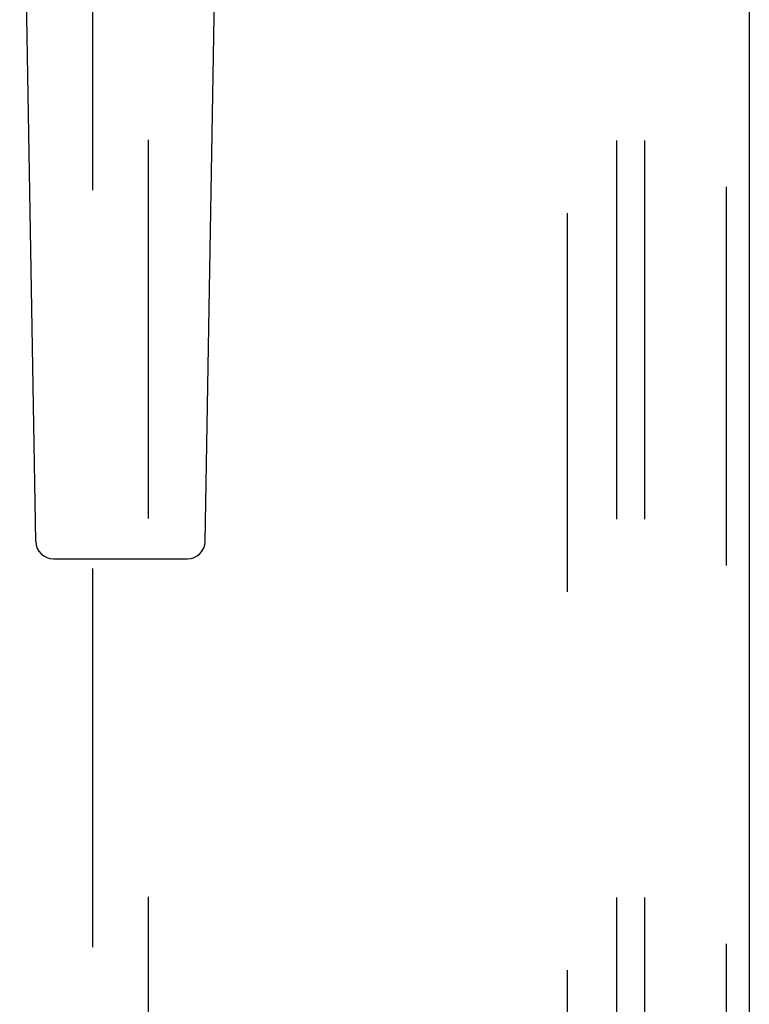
# Model space of a CAD drawing. Header units: inches. Extents: x 0 to 308, y 0 to 199.
# Tile 73 of 139: x 121.06 to 124.33, y 94.83 to 99.23. Entities that reach past the tile are written whole.
import ezdxf

# ---------------------------------------------------------------- set-up
doc = ezdxf.new("R2010")
doc.units = ezdxf.units.IN
doc.header["$LTSCALE"] = 16.920913
doc.header["$MEASUREMENT"] = 0
doc.linetypes.add('HIDDEN', pattern=[0.2, 0.1, -0.1])
for name, color, linetype in [('DEFAULT_2', 8, 'HIDDEN'), ('RIGHT_OR_MAIN_DOOR_ASSEMBLY', 7, 'CONTINUOUS'), ('SUBPANEL', 7, 'CONTINUOUS')]:
    doc.layers.add(name, color=color, linetype=linetype)

msp = doc.modelspace()

# ---------------------------------------------------------------- linework, layer by layer
at = {"layer": 'DEFAULT_2', "color": 8, "linetype": 'HIDDEN'}
msp.add_line((123.5127, 62.8338), (123.5127, 141.8338), dxfattribs=at)
at = {"layer": 'RIGHT_OR_MAIN_DOOR_ASSEMBLY', "color": 8, "linetype": 'HIDDEN'}
for p, q in [((124.2212, 142.4798), (124.2212, 62.1878)), ((121.3877, 100.1629), (121.3877, 63.1613)), ((121.6377, 63.1613), (121.6377, 100.1629))]:
    msp.add_line(p, q, dxfattribs=at)
at = {"layer": 'RIGHT_OR_MAIN_DOOR_ASSEMBLY', "color": 3, "linetype": 'Continuous'}
msp.add_line((124.3252, 142.4798), (124.3252, 62.1878), dxfattribs=at)
at = {"layer": 'RIGHT_OR_MAIN_DOOR_ASSEMBLY', "color": 7, "linetype": 'Continuous'}
for p, q in [((121.1342, 96.8994), (121.0619, 101.0387)), ((121.8912, 96.8994), (121.9634, 101.0387)), ((121.2129, 96.822), (121.8125, 96.822))]:
    msp.add_line(p, q, dxfattribs=at)
for centre, start, end in [((121.2129, 96.9007), 181, 270), ((121.8125, 96.9007), 270, 359)]:
    msp.add_arc(centre, 0.0787, start, end, dxfattribs=at)
at = {"layer": 'SUBPANEL', "color": 8, "linetype": 'HIDDEN'}
for p, q in [((123.7314, 139.3026), (123.7314, 65.3651)), ((123.8564, 139.3026), (123.8564, 65.3651))]:
    msp.add_line(p, q, dxfattribs=at)

doc.saveas('drawing.dxf')
